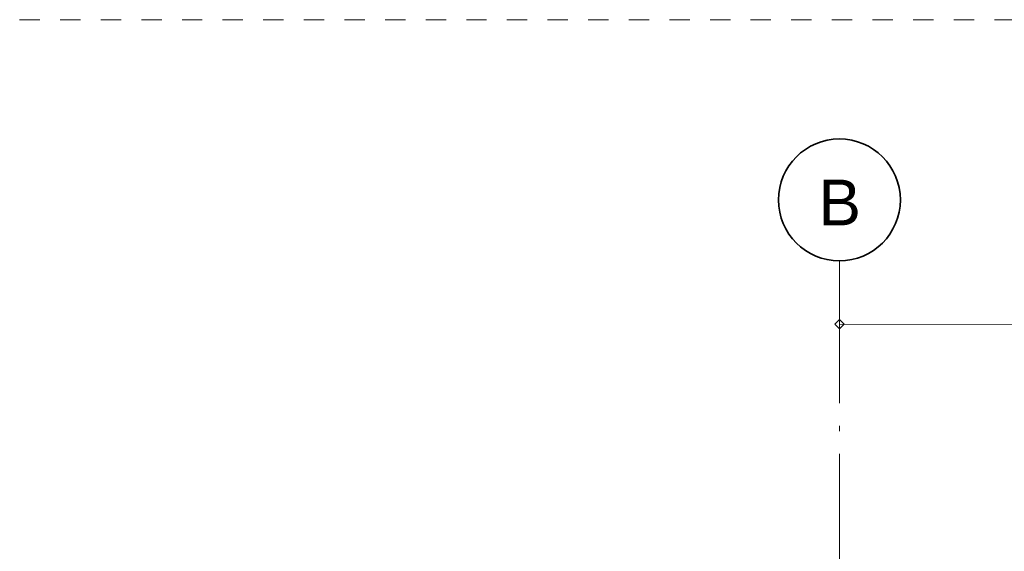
# Model space of a CAD drawing. Extents: x -294884 to 286267, y 0 to 1429765.
# Tile 73 of 178: x -17200 to -12351, y 449876 to 452492. Entities that reach past the tile are written whole.
import ezdxf

# ---------------------------------------------------------------- set-up
doc = ezdxf.new("R2010")
doc.units = 0
doc.header["$MEASUREMENT"] = 0
doc.linetypes.add('DASHDOT', pattern=[1250, 1000, -112.5, 25, -112.5])
doc.linetypes.add('DASHED', pattern=[200, 100, -100])
for name, color, linetype in [('A-0030-STRAMIEN', 1, 'Continuous'), ('A-0038-STR-MAATLIJN', 1, 'Continuous'), ('A-1130-TXT+MT-BE', 1, 'Continuous')]:
    doc.layers.add(name, color=color, linetype=linetype)
doc.dimstyles.new('@D00GM', dxfattribs={"dimtxt": 135, "dimasz": 1, "dimexe": 0.18, "dimexo": 0.0625, "dimgap": 13.5, "dimtad": 1, "dimdec": 0, "dimzin": 0, "dimdsep": 46, "dimtxsty": 'Standard', "dimblk": '^SD00____100_10', "dimcen": 0.09, "dimse1": 1, "dimse2": 1, "dimclrd": 1, "dimadec": 0, "dimazin": 0, "dimtfac": 1, "dimtdec": 4, "dimtmove": 0, "dimatfit": 3, "dimfxl": 0, "dimtolj": 1, "dimtzin": 0, "dimlwd": 13, "dimarcsym": 0})
doc.dimstyles.new('@D03ST', dxfattribs={"dimtxt": 162, "dimasz": 1, "dimexe": 0.18, "dimexo": 0.0625, "dimgap": 16.2, "dimtad": 1, "dimdec": 0, "dimzin": 0, "dimdsep": 46, "dimtxsty": 'Standard', "dimblk": '^SD03____100_10', "dimcen": 0.09, "dimse1": 1, "dimse2": 1, "dimclrd": 1, "dimadec": 0, "dimazin": 0, "dimtfac": 1, "dimtdec": 4, "dimtmove": 0, "dimatfit": 3, "dimfxl": 0, "dimtolj": 1, "dimtzin": 0, "dimlwd": 13, "dimarcsym": 0})

# ---------------------------------------------------------------- blocks, each defined once
blk = doc.blocks.new('*D')
at = {"color": 1, "linetype": 'Continuous', "lineweight": 13}
for points in [[(62927.4, 114664.7), (63143.3, 119960.3)], [(63293.1, 119954.2), (62993.4, 119966.4)], [(79681.8, 118845.4), (79383.3, 118875.5)], [(79498.6, 118522.1), (79532.6, 118860.4)], [(79106.5, 118561.6), (78808, 118591.6)], [(78427, 113303.2), (78957.2, 118576.6)], [(79148.4, 115039.7), (79498.6, 118522.1)], [(79647.8, 118507.1), (79349.3, 118537.2)], [(79647.8, 118507.1), (79349.3, 118537.2)], [(79297.6, 115024.7), (78999.1, 115054.7)], [(79297.6, 115024.7), (78999.1, 115054.7)], [(78968.3, 113248.8), (79148.4, 115039.7)], [(63077.2, 114658.6), (62777.5, 114670.8)], [(78576.2, 113288.2), (78277.7, 113318.2)], [(79117.5, 113233.7), (78819, 113263.8)], [(79117.5, 113233.7), (78819, 113263.8)], [(78934.3, 112910.5), (78968.3, 113248.8)], [(79083.5, 112895.4), (78785, 112925.5)], [(-122397.6, 58428.2), (-122397.8, 58128.2)], [(-117097.6, 58425), (-117097.8, 58125)], [(-117097.7, 58275), (-122397.7, 58278.2)], [(26619.4, -2220), (26619.4, -1920)], [(26619.4, -2220), (26619.4, -1920)], [(31919.4, -2220), (31919.4, -1920)], [(31919.4, -2220), (31919.4, -1920)], [(26619.4, -2070), (31919.4, -2070)], [(26619.4, -2070), (31919.4, -2070)], [(117097.6, -58425), (117097.8, -58125)], [(122397.6, -58428.2), (122397.8, -58128.2)], [(117097.7, -58275), (122397.7, -58278.2)]]:
    blk.add_lwpolyline(points, dxfattribs=at)
at = {"color": 7, "linetype": 'Continuous', "lineweight": 18}
for points in [[(63166.2, 119959.3), (63144.2, 119983.2), (63120.3, 119961.2), (63142.3, 119937.3)], [(79555.5, 118858.1), (79534.9, 118883.3), (79509.7, 118862.7), (79530.3, 118837.6)], [(78980.1, 118574.3), (78959.5, 118599.4), (78934.4, 118578.9), (78954.9, 118553.7)], [(79521.4, 118519.9), (79500.9, 118545), (79475.7, 118524.5), (79496.3, 118499.3)], [(79521.4, 118519.9), (79500.9, 118545), (79475.7, 118524.4), (79496.3, 118499.3)], [(79171.2, 115037.4), (79150.7, 115062.6), (79125.5, 115042), (79146.1, 115016.9)], [(79171.2, 115037.4), (79150.7, 115062.6), (79125.5, 115042), (79146.1, 115016.9)], [(62950.3, 114663.7), (62928.3, 114687.6), (62904.4, 114665.6), (62926.4, 114641.7)], [(78449.8, 113300.9), (78429.2, 113326.1), (78404.1, 113305.5), (78424.7, 113280.3)], [(78991.1, 113246.5), (78970.6, 113271.6), (78945.4, 113251), (78966, 113225.9)], [(78991.1, 113246.4), (78970.6, 113271.6), (78945.4, 113251), (78966, 113225.9)], [(78957.1, 112908.2), (78936.6, 112933.3), (78911.4, 112912.8), (78932, 112887.6)], [(-122397.7, 58301.2), (-122420.6, 58278.2), (-122397.7, 58255.2), (-122374.7, 58278.2)], [(-117097.6, 58298), (-117120.6, 58275), (-117097.7, 58252), (-117074.7, 58275)], [(26619.4, -2093), (26642.4, -2070), (26619.4, -2047), (26596.4, -2070)], [(26619.4, -2093), (26642.4, -2070), (26619.4, -2047), (26596.4, -2070)], [(31919.4, -2093), (31942.4, -2070), (31919.4, -2047), (31896.4, -2070)], [(31919.4, -2093), (31942.4, -2070), (31919.4, -2047), (31896.4, -2070)], [(117097.7, -58297.9), (117120.7, -58275), (117097.7, -58252), (117074.7, -58274.9)], [(122397.7, -58301.1), (122420.7, -58278.2), (122397.7, -58255.2), (122374.7, -58278.2)]]:
    blk.add_lwpolyline(points, close=True, dxfattribs=at)
at = {"layer": 'A-0030-STRAMIEN', "color": 1, "linetype": 'Continuous', "lineweight": 13}
for points in [[(140965.3, 109469.2), (140670.3, 109523.7)], [(139855.2, 104284.6), (140817.8, 109496.5)], [(140002.7, 104257.4), (139707.7, 104311.9)], [(150193.4, -2165.7), (150193.4, -1865.7)], [(155493.3, -2165.7), (155493.3, -1865.7)], [(150193.4, -2015.7), (155493.3, -2015.7)], [(162026.6, -30781.6), (162026.6, -31081.6)], [(167326.6, -30781.6), (167326.6, -31081.6)], [(167326.6, -30931.6), (162026.6, -30931.6)]]:
    blk.add_lwpolyline(points, dxfattribs=at)
at = {"layer": 'A-0030-STRAMIEN', "color": 7, "linetype": 'Continuous', "lineweight": 18}
for points in [[(140840.4, 109492.3), (140822, 109519.1), (140795.2, 109500.6), (140813.7, 109473.9)], [(139877.8, 104280.5), (139859.4, 104307.2), (139832.6, 104288.8), (139851, 104262)], [(150193.4, -2038.6), (150216.3, -2015.7), (150193.4, -1992.7), (150170.4, -2015.7)], [(155493.3, -2038.6), (155516.3, -2015.7), (155493.3, -1992.7), (155470.4, -2015.7)], [(162026.6, -30908.6), (162003.7, -30931.6), (162026.6, -30954.6), (162049.6, -30931.6)], [(167326.6, -30908.6), (167303.6, -30931.6), (167326.6, -30954.6), (167349.6, -30931.6)]]:
    blk.add_lwpolyline(points, close=True, dxfattribs=at)
at = {"layer": 'A-0038-STR-MAATLIJN', "color": 1, "linetype": 'Continuous', "lineweight": 13}
for points in [[(54211.3, 116190.9), (54774, 129790.5)], [(54923.8, 129784.3), (54624.1, 129796.7)], [(93530.9, 103791.7), (95229.7, 122696)], [(95379.1, 122682.6), (95080.3, 122709.5)], [(54361.1, 116184.7), (54061.4, 116197.1)], [(134880.8, 116129.2), (134585.7, 116183.7)], [(132938.7, 106440.8), (134733.2, 116156.4)], [(140522.8, 109551), (141512.2, 114907.9)], [(141659.8, 114880.6), (141364.8, 114935.1)], [(140670.3, 109523.7), (140375.3, 109578.2)], [(140670.3, 109523.7), (140375.3, 109578.2)], [(139715.9, 105182), (140522.8, 109551)], [(133086.2, 106413.5), (132791.2, 106468)], [(139863.4, 105154.7), (139568.4, 105209.2)], [(139863.4, 105154.7), (139568.4, 105209.2)], [(139560.2, 104339.1), (139715.9, 105182)], [(139707.7, 104311.9), (139412.7, 104366.4)], [(93680.3, 103778.3), (93381.5, 103805.2)], [(58982, 102620.9), (58994.4, 102920.7)], [(58988.2, 102770.8), (64710.9, 102534)], [(64704.7, 102384.1), (64717.1, 102683.9)], [(136364.3, 96015.1), (136418.8, 96310.1)], [(136391.6, 96162.6), (141959.7, 95134.2)], [(141932.5, 94986.6), (141987, 95281.7)], [(98403.6, 84547.9), (98430.4, 84846.7)], [(98417, 84697.3), (105364.5, 84073)], [(105351, 83923.6), (105377.9, 84222.4)], [(27758.8, -1150.9), (27758.8, -1450.9)], [(41370, -1148.3), (41370, -1448.3)], [(80074.3, -1151.6), (80074.4, -1451.6)], [(99054.7, -1148), (99054.7, -1448)], [(151050.5, -1420), (151050.5, -1120)], [(160940.9, -1420), (160940.9, -1120)], [(41370, -1298.3), (27758.8, -1300.9)], [(99054.7, -1298), (80074.4, -1301.6)], [(151050.5, -1270), (160940.9, -1270)], [(150193.4, -1865.7), (150193.4, -1565.7)], [(151050.5, -1865.7), (151050.5, -1565.7)], [(151050.5, -1865.7), (151050.5, -1565.7)], [(155493.3, -1865.7), (155493.3, -1565.7)], [(155493.3, -1865.7), (155493.3, -1565.7)], [(160940.9, -1865.7), (160940.9, -1565.7)], [(163921.3, -1933), (163921.3, -1633)], [(167496.2, -1933), (167496.2, -1633)], [(150193.4, -1715.7), (151050.5, -1715.7)], [(151050.5, -1715.7), (155493.3, -1715.7)], [(155493.3, -1715.7), (160940.9, -1715.7)], [(85620, -2081.2), (85620, -1781.2)], [(85620, -2081.2), (85620, -1781.2)], [(163921.3, -1783), (167496.2, -1783)], [(87964.4, -2761.2), (87964.4, -2461.2)], [(89764.4, -2761.2), (89764.4, -2461.2)], [(89764.4, -2761.2), (89764.4, -2461.2)], [(93264.4, -2761.2), (93264.4, -2461.2)], [(87964.4, -2611.2), (89764.4, -2611.2)], [(89764.4, -2611.2), (93264.4, -2611.2)], [(16418.8, -29459.1), (16418.8, -29759.1)], [(30029.6, -29461.8), (30029.5, -29761.8)], [(85800.9, -29491), (85800.9, -29791)], [(104780.8, -29494.7), (104780.8, -29794.7)], [(16418.8, -29609.1), (30029.6, -29611.8)], [(85800.9, -29641), (104780.8, -29644.7)], [(156589.4, -30203.3), (156589.4, -29903.3)], [(166469.5, -30203.3), (166469.5, -29903.3)], [(166469.5, -30053.3), (156589.4, -30053.3)], [(91591.1, -30906.7), (91591.1, -30606.7)], [(95091.1, -30906.7), (95091.1, -30606.7)], [(95091.1, -30906.7), (95091.1, -30606.7)], [(96891.1, -30906.7), (96891.1, -30606.7)], [(95091.1, -30756.7), (91591.1, -30756.7)], [(96891.1, -30756.7), (95091.1, -30756.7)]]:
    blk.add_lwpolyline(points, dxfattribs=at)
at = {"layer": 'A-0038-STR-MAATLIJN', "color": 7, "linetype": 'Continuous', "lineweight": 18}
for points in [[(54796.9, 129789.5), (54774.9, 129813.4), (54751, 129791.4), (54773, 129767.5)], [(95252.6, 122694), (95231.8, 122718.9), (95206.8, 122698.1), (95227.7, 122673.2)], [(54234.2, 116190), (54212.2, 116213.9), (54188.3, 116191.9), (54210.3, 116168)], [(134755.8, 116152.3), (134737.4, 116179), (134710.6, 116160.6), (134729.1, 116133.9)], [(141534.8, 114903.7), (141516.4, 114930.5), (141489.7, 114912), (141508.1, 114885.3)], [(140545.4, 109546.8), (140527, 109573.6), (140500.2, 109555.1), (140518.7, 109528.4)], [(140545.4, 109546.8), (140527, 109573.6), (140500.2, 109555.1), (140518.7, 109528.4)], [(132961.3, 106436.6), (132942.9, 106463.4), (132916.1, 106444.9), (132934.5, 106418.2)], [(139738.5, 105177.8), (139720, 105204.6), (139693.3, 105186.1), (139711.7, 105159.4)], [(139738.5, 105177.8), (139720, 105204.6), (139693.3, 105186.1), (139711.7, 105159.4)], [(139582.8, 104335), (139564.4, 104361.7), (139537.6, 104343.3), (139556, 104316.5)], [(93553.8, 103789.7), (93533, 103814.6), (93508, 103793.8), (93528.9, 103768.8)], [(58987.2, 102747.8), (59011.1, 102769.8), (58989.1, 102793.8), (58965.2, 102771.7)], [(64710, 102511), (64733.9, 102533.1), (64711.9, 102557), (64687.9, 102535)], [(136387.4, 96140), (136414.2, 96158.5), (136395.8, 96185.2), (136369, 96166.8)], [(141955.6, 95111.6), (141982.3, 95130), (141963.9, 95156.8), (141937.1, 95138.3)], [(98414.9, 84674.4), (98439.9, 84695.2), (98419.1, 84720.2), (98394.1, 84699.3)], [(105362.4, 84050.1), (105387.3, 84070.9), (105366.5, 84095.9), (105341.6, 84075)], [(151050.5, -1293), (151073.4, -1270), (151050.5, -1247), (151027.5, -1270)], [(160940.9, -1293), (160963.8, -1270), (160940.9, -1247), (160917.9, -1270)], [(27758.8, -1277.9), (27735.8, -1300.9), (27758.8, -1323.9), (27781.8, -1300.9)], [(41370, -1275.3), (41347, -1298.3), (41370, -1321.3), (41393, -1298.3)], [(80074.4, -1278.7), (80051.4, -1301.6), (80074.4, -1324.6), (80097.4, -1301.6)], [(99054.7, -1275), (99031.7, -1298), (99054.7, -1321), (99077.7, -1298)], [(150193.4, -1738.6), (150216.3, -1715.7), (150193.4, -1692.7), (150170.4, -1715.7)], [(151050.5, -1738.6), (151073.4, -1715.7), (151050.5, -1692.7), (151027.5, -1715.7)], [(151050.5, -1738.6), (151073.4, -1715.7), (151050.5, -1692.7), (151027.5, -1715.7)], [(155493.3, -1738.6), (155516.3, -1715.7), (155493.3, -1692.7), (155470.4, -1715.7)], [(155493.3, -1738.6), (155516.3, -1715.7), (155493.3, -1692.7), (155470.4, -1715.7)], [(160940.9, -1738.6), (160963.8, -1715.7), (160940.9, -1692.7), (160917.9, -1715.7)], [(163921.3, -1806), (163944.3, -1783), (163921.3, -1760), (163898.3, -1783)], [(167496.2, -1806), (167519.2, -1783), (167496.2, -1760), (167473.2, -1783)], [(85620, -1954.2), (85643, -1931.2), (85620, -1908.3), (85597, -1931.2)], [(85620, -1954.2), (85643, -1931.2), (85620, -1908.3), (85597, -1931.2)], [(87964.4, -2634.2), (87987.4, -2611.2), (87964.4, -2588.3), (87941.4, -2611.2)], [(89764.4, -2634.2), (89787.4, -2611.2), (89764.4, -2588.3), (89741.4, -2611.2)], [(89764.4, -2634.2), (89787.4, -2611.2), (89764.4, -2588.3), (89741.4, -2611.2)], [(93264.4, -2634.2), (93287.4, -2611.2), (93264.4, -2588.3), (93241.4, -2611.2)], [(16418.8, -29586.2), (16441.8, -29609.1), (16418.8, -29632.1), (16395.8, -29609.1)], [(30029.6, -29588.8), (30052.5, -29611.8), (30029.6, -29634.7), (30006.6, -29611.8)], [(85800.9, -29618), (85823.9, -29641), (85800.9, -29664), (85777.9, -29641)], [(104780.8, -29621.7), (104803.8, -29644.7), (104780.8, -29667.6), (104757.8, -29644.7)], [(156589.4, -30076.3), (156566.4, -30053.3), (156589.4, -30030.3), (156612.3, -30053.3)], [(166469.5, -30076.3), (166446.5, -30053.3), (166469.5, -30030.3), (166492.5, -30053.3)], [(91591.1, -30779.7), (91568.1, -30756.7), (91591.1, -30733.8), (91614.1, -30756.7)], [(95091.1, -30779.7), (95068.1, -30756.7), (95091.1, -30733.8), (95114.1, -30756.7)], [(95091.1, -30779.7), (95068.1, -30756.7), (95091.1, -30733.8), (95114.1, -30756.7)], [(96891.1, -30779.7), (96868.1, -30756.7), (96891.1, -30733.8), (96914.1, -30756.7)]]:
    blk.add_lwpolyline(points, close=True, dxfattribs=at)
at = {"layer": 'A-0038-STR-MAATLIJN', "color": 1, "linetype": 'Continuous'}
blk.add_point((85620, -1931.2), dxfattribs=at)
at = {"layer": 'A-1130-TXT+MT-BE', "color": 1, "linetype": 'Continuous', "lineweight": 13}
for points in [[(63309.7, 129442.4), (63009.9, 129454.6)], [(62773.6, 119975.1), (63159.8, 129448.5)], [(62604.1, 115818.2), (62773.6, 119975.1)], [(62923.4, 119969), (62623.7, 119981.2)], [(62923.4, 119969), (62623.7, 119981.2)], [(62754, 115812.1), (62454.2, 115824.3)], [(62754, 115812.1), (62454.2, 115824.3)], [(62557.6, 114678.7), (62604.1, 115818.2)], [(62707.5, 114672.6), (62407.8, 114684.9)], [(-131878.8, 58063.9), (-131879, 57763.9)], [(-122397.5, 58058.2), (-122397.7, 57758.2)], [(-122397.5, 58058.2), (-122397.7, 57758.2)], [(-118237.2, 58055.7), (-118237.4, 57755.7)], [(-118237.2, 58055.7), (-118237.4, 57755.7)], [(-117096.8, 58055), (-117097, 57755)], [(-122397.6, 57908.2), (-131878.9, 57913.9)], [(-118237.3, 57905.7), (-122397.6, 57908.2)], [(-117096.9, 57905), (-118237.3, 57905.7)], [(26618.4, -1850), (26618.4, -1550)], [(27758.8, -1850), (27758.8, -1550)], [(27758.8, -1850), (27758.8, -1550)], [(31919.2, -1850), (31919.2, -1550)], [(31919.2, -1850), (31919.2, -1550)], [(41400.4, -1850), (41400.4, -1550)], [(26618.4, -1700), (27758.8, -1700)], [(27758.8, -1700), (31919.2, -1700)], [(31919.2, -1700), (41400.4, -1700)], [(25452.1, -30819.7), (25452.1, -30519.7)], [(30752.1, -30819.7), (30752.1, -30519.7)], [(25452.1, -30669.7), (30752.1, -30669.7)], [(71109.5, -33871.4), (70809.5, -33871.4)], [(70959.5, -34871.4), (70959.5, -33871.4)], [(115190, -33871.4), (114890, -33871.4)], [(115040, -34871.4), (115040, -33871.4)], [(71109.5, -34871.4), (70809.5, -34871.4)], [(115190, -34871.4), (114890, -34871.4)], [(117096.8, -58055), (117097, -57755)], [(118237.2, -58055.7), (118237.4, -57755.7)], [(118237.2, -58055.7), (118237.4, -57755.7)], [(122397.6, -58058.2), (122397.8, -57758.2)], [(122397.6, -58058.2), (122397.8, -57758.2)], [(131878.8, -58063.9), (131879, -57763.9)], [(117096.9, -57905), (118237.3, -57905.7)], [(118237.3, -57905.7), (122397.7, -57908.2)], [(122397.7, -57908.2), (131878.9, -57913.9)]]:
    blk.add_lwpolyline(points, dxfattribs=at)
at = {"layer": 'A-1130-TXT+MT-BE', "color": 7, "linetype": 'Continuous', "lineweight": 18}
for points in [[(63182.8, 129447.5), (63160.7, 129471.4), (63136.8, 129449.4), (63158.9, 129425.5)], [(62796.5, 119974.2), (62774.5, 119998.1), (62750.6, 119976), (62772.6, 119952.1)], [(62796.5, 119974.2), (62774.5, 119998.1), (62750.6, 119976), (62772.6, 119952.1)], [(62627, 115817.3), (62605, 115841.2), (62581.1, 115819.1), (62603.1, 115795.2)], [(62627, 115817.3), (62605, 115841.2), (62581.1, 115819.1), (62603.1, 115795.2)], [(62580.6, 114677.8), (62558.6, 114701.7), (62534.7, 114679.7), (62556.7, 114655.8)], [(-131878.9, 57936.9), (-131901.9, 57913.9), (-131878.9, 57891), (-131855.9, 57913.9)], [(-122397.6, 57931.2), (-122420.6, 57908.2), (-122397.7, 57885.2), (-122374.7, 57908.2)], [(-122397.6, 57931.2), (-122420.6, 57908.2), (-122397.7, 57885.2), (-122374.7, 57908.2)], [(-118237.3, 57928.7), (-118260.3, 57905.7), (-118237.3, 57882.7), (-118214.3, 57905.7)], [(-118237.3, 57928.7), (-118260.3, 57905.7), (-118237.3, 57882.7), (-118214.3, 57905.7)], [(-117096.9, 57928), (-117119.9, 57905), (-117096.9, 57882), (-117073.9, 57905)], [(26618.4, -1723), (26641.4, -1700), (26618.4, -1677), (26595.4, -1700)], [(27758.8, -1723), (27781.8, -1700), (27758.8, -1677), (27735.8, -1700)], [(27758.8, -1723), (27781.8, -1700), (27758.8, -1677), (27735.8, -1700)], [(31919.2, -1723), (31942.2, -1700), (31919.2, -1677), (31896.2, -1700)], [(31919.2, -1723), (31942.2, -1700), (31919.2, -1677), (31896.2, -1700)], [(41400.4, -1723), (41423.4, -1700), (41400.4, -1677), (41377.4, -1700)], [(25452.1, -30692.7), (25475.1, -30669.7), (25452.1, -30646.7), (25429.2, -30669.7)], [(30752.1, -30692.7), (30775.1, -30669.7), (30752.1, -30646.7), (30729.2, -30669.7)], [(70982.5, -33871.4), (70959.5, -33848.4), (70936.5, -33871.4), (70959.5, -33894.4)], [(115063, -33871.4), (115040, -33848.4), (115017, -33871.4), (115040, -33894.4)], [(70982.5, -34871.4), (70959.5, -34848.4), (70936.5, -34871.4), (70959.5, -34894.4)], [(115063, -34871.4), (115040, -34848.4), (115017, -34871.4), (115040, -34894.4)], [(117096.9, -57927.9), (117119.9, -57905), (117096.9, -57882), (117073.9, -57904.9)], [(118237.3, -57928.6), (118260.3, -57905.7), (118237.3, -57882.7), (118214.3, -57905.6)], [(118237.3, -57928.6), (118260.3, -57905.7), (118237.3, -57882.7), (118214.3, -57905.6)], [(122397.6, -57931.1), (122420.6, -57908.2), (122397.7, -57885.2), (122374.7, -57908.2)], [(122397.6, -57931.1), (122420.6, -57908.2), (122397.7, -57885.2), (122374.7, -57908.2)], [(131878.9, -57936.9), (131901.9, -57913.9), (131878.9, -57890.9), (131855.9, -57913.9)]]:
    blk.add_lwpolyline(points, close=True, dxfattribs=at)
at = {"color": 7, "linetype": 'Continuous', "char_height": 135, "attachment_point": 7, "line_spacing_factor": 0.933333}
for s, insert, rotation in [('{\\fArial|b0|i0|c12|p0;340}', (79442.9, 118543.1), 84.2582), ('{\\fArial|b0|i0|c12|p0;5300}', (62969.5, 117108.7), 87.6654), ('{\\fArial|b0|i0|c12|p0;3500}', (79245.6, 116581.5), 84.2577), ('{\\fArial|b0|i0|c12|p0;5300}', (78614.2, 115740.4), 84.2577), ('{\\fArial|b0|i0|c12|p0;1800}', (78980.5, 113944.8), 84.2577), ('{\\fArial|b0|i0|c12|p0;340}', (78878.6, 112931.4), 84.2582), ('{\\fArial|b0|i0|c12|p0;5300}', (-119953.9, 58369.2), 359.9654), ('{\\fArial|b0|i0|c12|p0;5300}', (119541.5, -58218.9), 359.9654)]:
    blk.add_mtext(s, dxfattribs=dict(at, insert=insert, rotation=rotation))
at = {"color": 7, "linetype": 'Continuous', "insert": (29063.2, -2012.5), "char_height": 135, "attachment_point": 7, "line_spacing_factor": 0.933333}
blk.add_mtext('{\\fArial|b0|i0|c12|p0;5300}', dxfattribs=at)
blk.add_mtext('{\\fArial|b0|i0|c12|p0;5300}', dxfattribs=at)
at = {"layer": 'A-0030-STRAMIEN', "color": 7, "linetype": 'Continuous', "insert": (140223.7, 106659.7), "char_height": 162, "attachment_point": 7, "rotation": 79.5354, "line_spacing_factor": 0.933333}
blk.add_mtext('{\\fArial|b0|i0|c12|p0;5300}', dxfattribs=at)
at = {"layer": 'A-0030-STRAMIEN', "color": 7, "linetype": 'Continuous', "char_height": 162, "attachment_point": 7, "line_spacing_factor": 0.933333}
for insert in [(152595.9, -1946.7), (164429.1, -30820.7)]:
    blk.add_mtext('{\\fArial|b0|i0|c12|p0;5300}', dxfattribs=dict(at, insert=insert))
at = {"layer": 'A-0038-STR-MAATLIJN', "color": 7, "linetype": 'Continuous', "char_height": 162, "attachment_point": 7, "line_spacing_factor": 0.933333}
for s, insert, rotation in [('{\\fArial|b0|i0|c12|p0;13611}', (54410.9, 122684.4), 87.6307), ('{\\fArial|b0|i0|c12|p0;18980}', (94283.9, 112941.9), 84.865), ('{\\fArial|b0|i0|c12|p0;5448}', (140904.7, 111998.6), 79.5354), ('{\\fArial|b0|i0|c12|p0;9880}', (133723.2, 111067.8), 79.535), ('{\\fArial|b0|i0|c12|p0;4443}', (140006.5, 107135.6), 79.5354), ('{\\fArial|b0|i0|c12|p0;857}', (139536.5, 104590.5), 79.5354), ('{\\fArial|b0|i0|c12|p0;5728}', (61605.1, 102731.6), 357.6307), ('{\\fArial|b0|i0|c12|p0;5662}', (138944.8, 95761.2), 349.535), ('{\\fArial|b0|i0|c12|p0;6975}', (101650.4, 84476), 354.865), ('{\\fArial|b0|i0|c12|p0;13611}', (34255, -1188.7), 0.011), ('{\\fArial|b0|i0|c12|p0;18980}', (89255.1, -1188.9), 0.011), ('{\\fArial|b0|i0|c12|p0;9890}', (155748.2, -1201), 0), ('{\\fArial|b0|i0|c12|p0;13611}', (22914.8, -29499.5), 359.989), ('{\\fArial|b0|i0|c12|p0;18980}', (94981.5, -29531.8), 359.989), ('{\\fArial|b0|i0|c12|p0;9880}', (161282, -29984.3), 360)]:
    blk.add_mtext(s, dxfattribs=dict(at, insert=insert, rotation=rotation))
for s, insert in [('{\\fArial|b0|i0|c12|p0;857}', (150436.3, -1646.7)), ('{\\fArial|b0|i0|c12|p0;4443}', (153024.4, -1646.7)), ('{\\fArial|b0|i0|c12|p0;5448}', (157969.6, -1646.7)), ('{\\fArial|b0|i0|c12|p0;3575}', (165461.3, -1714)), ('{\\fArial|b0|i0|c12|p0;1800}', (88616.9, -2542.2)), ('{\\fArial|b0|i0|c12|p0;3500}', (91266.9, -2542.2)), ('{\\fArial|b0|i0|c12|p0;3500}', (93093.6, -30687.7)), ('{\\fArial|b0|i0|c12|p0;1800}', (95743.6, -30687.7))]:
    blk.add_mtext(s, dxfattribs=dict(at, insert=insert))
at = {"layer": 'A-1130-TXT+MT-BE', "color": 7, "linetype": 'Continuous', "char_height": 135, "attachment_point": 7, "line_spacing_factor": 0.933333}
for s, insert, rotation in [('{\\fArial|b0|i0|c12|p0;9481}', (62900.8, 124508.1), 87.6653), ('{\\fArial|b0|i0|c12|p0;4160}', (62623, 117692.9), 87.6653), ('{\\fArial|b0|i0|c12|p0;1140}', (62515, 115044.7), 87.6653), ('{\\fArial|b0|i0|c12|p0;9481}', (-127344.5, 58003.6), 359.9653), ('{\\fArial|b0|i0|c12|p0;4160}', (-120523.7, 57999.5), 359.9653), ('{\\fArial|b0|i0|c12|p0;1140}', (-117873.3, 57997.9), 359.9653), ('{\\fArial|b0|i0|c12|p0;1140}', (26982.4, -1642.5), 360), ('{\\fArial|b0|i0|c12|p0;4160}', (29632.8, -1642.5), 360), ('{\\fArial|b0|i0|c12|p0;9481}', (36453.6, -1642.5), 360), ('{\\fArial|b0|i0|c12|p0;1000}', (70902, -34577.6), 90), ('{\\fArial|b0|i0|c12|p0;1000}', (114982.5, -34577.6), 90), ('{\\fArial|b0|i0|c12|p0;1140}', (117460.9, -57847.7), 359.9654), ('{\\fArial|b0|i0|c12|p0;4160}', (120111.3, -57849.3), 359.9654), ('{\\fArial|b0|i0|c12|p0;9481}', (126932.1, -57853.4), 359.9654)]:
    blk.add_mtext(s, dxfattribs=dict(at, insert=insert, rotation=rotation))
at = {"layer": 'A-1130-TXT+MT-BE', "color": 7, "linetype": 'Continuous', "insert": (27895.9, -30612.2), "char_height": 135, "attachment_point": 7, "line_spacing_factor": 0.933333}
blk.add_mtext('{\\fArial|b0|i0|c12|p0;5300}', dxfattribs=at)
blk = doc.blocks.new('^SD00____100_10')
at = {"layer": 'A-1130-TXT+MT-BE', "color": 1, "linetype": 'Continuous', "lineweight": 13}
blk.add_lwpolyline([(0, -150), (0, 150)], dxfattribs=at)
at = {"layer": 'A-1130-TXT+MT-BE', "color": 7, "linetype": 'Continuous', "lineweight": 18}
blk.add_lwpolyline([(0, -23), (23, 0), (0, 23), (-23, 0)], close=True, dxfattribs=at)
blk = doc.blocks.new('^SD03____100_10')
at = {"layer": 'A-0038-STR-MAATLIJN', "color": 1, "linetype": 'Continuous', "lineweight": 13}
blk.add_lwpolyline([(0, -150), (0, 150)], dxfattribs=at)
at = {"layer": 'A-0038-STR-MAATLIJN', "color": 7, "linetype": 'Continuous', "lineweight": 18}
blk.add_lwpolyline([(0, -23), (23, 0), (0, 23), (-23, 0)], close=True, dxfattribs=at)
blk = doc.blocks.new('M-NIEUW_133')
at = {"color": 7, "linetype": 'DASHED', "lineweight": 0}
blk.add_lwpolyline([(4381.7, -38511), (4381.7, -28111), (54781.7, -28111), (54781.7, -38511)], close=True, dxfattribs=at)
at = {"layer": 'A-0030-STRAMIEN', "color": 1, "linetype": 'DASHDOT', "lineweight": 13}
blk.add_lwpolyline([(16418.8, -28998), (16418.8, -38511)], dxfattribs=at)
at = {"layer": 'A-1130-TXT+MT-BE', "color": 7, "linetype": 'Continuous'}
dim = blk.add_linear_dim(base=(30752.1, -30669.7), p1=(25452.1, -30669.7), p2=(30752.1, -30669.7), dimstyle='@D00GM', override={"dimpost": '{\\fArial|b0|i0|c12|p0;<>}'}, dxfattribs=at)
dim.commit()
dim.dimension.update_dxf_attribs({"geometry": '*D', "text_midpoint": (28102.1, -30669.7)})
at = {"linetype": 'Continuous'}
blk.add_wipeout([(16418.8, -28698), (16450.1, -28699.7), (16481.2, -28704.6), (16511.5, -28712.7), (16540.8, -28724), (16568.8, -28738.2), (16595.1, -28755.3), (16619.5, -28775.1), (16641.7, -28797.3), (16661.5, -28821.7), (16678.6, -28848), (16692.9, -28876), (16704.1, -28905.3), (16712.2, -28935.7), (16717.1, -28966.7), (16718.8, -28998), (16717.1, -29029.4), (16712.2, -29060.4), (16704.1, -29090.7), (16692.9, -29120.1), (16678.6, -29148), (16661.5, -29174.4), (16641.7, -29198.8), (16619.5, -29221), (16595.1, -29240.7), (16568.8, -29257.8), (16540.8, -29272.1), (16511.5, -29283.3), (16481.2, -29291.5), (16450.1, -29296.4), (16418.8, -29298), (16387.4, -29296.4), (16356.4, -29291.5), (16326.1, -29283.3), (16296.8, -29272.1), (16268.8, -29257.8), (16242.5, -29240.7), (16218, -29221), (16195.8, -29198.8), (16176.1, -29174.4), (16159, -29148), (16144.7, -29120.1), (16133.5, -29090.7), (16125.3, -29060.4), (16120.4, -29029.4), (16118.8, -28998), (16120.4, -28966.7), (16125.3, -28935.7), (16133.5, -28905.3), (16144.7, -28876), (16159, -28848), (16176.1, -28821.7), (16195.8, -28797.3), (16218, -28775.1), (16242.5, -28755.3), (16268.8, -28738.2), (16296.8, -28724), (16326.1, -28712.7), (16356.4, -28704.6), (16387.4, -28699.7)], dxfattribs=at).dxf.layer = 'A-0030-STRAMIEN'
at = {"layer": 'A-0030-STRAMIEN', "color": 4, "linetype": 'Continuous', "lineweight": 35}
blk.add_circle((16418.8, -28998), 300, dxfattribs=at)
at = {"layer": 'A-0030-STRAMIEN', "color": 7, "linetype": 'Continuous', "insert": (16315.7, -29123), "char_height": 225, "attachment_point": 7, "line_spacing_factor": 1.333333}
blk.add_mtext('{\\fArial|b0|i0|c12|p0;B}', dxfattribs=at)
at = {"layer": 'A-0038-STR-MAATLIJN', "color": 7, "linetype": 'Continuous'}
dim = blk.add_linear_dim(base=(30029.6, -29611.8), p1=(16418.8, -29611.1), p2=(30029.5, -29750.8), angle=359.989, dimstyle='@D03ST', override={"dimpost": '{\\fArial|b0|i0|c12|p0;<>}'}, dxfattribs=at)
dim.commit()
dim.dimension.update_dxf_attribs({"geometry": '*D', "text_midpoint": (23224.2, -29610.5)})

msp = doc.modelspace()

# ---------------------------------------------------------------- block references
msp.add_blockref('M-NIEUW_133', (-29582, 480603))

doc.saveas('drawing.dxf')
